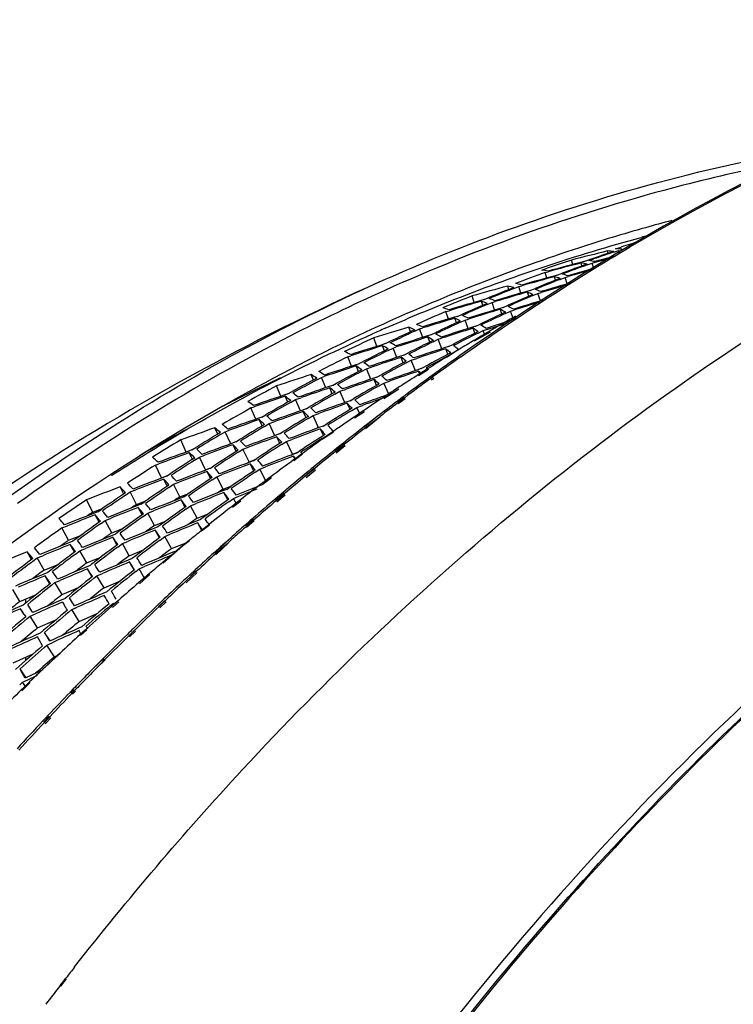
# Model space of a CAD drawing. Header units: millimetres. Extents: x 0 to 420, y -341 to 792.
# Tile 108 of 256: x 174 to 182, y 113 to 124. Entities that reach past the tile are written whole.
import ezdxf

# ---------------------------------------------------------------- set-up
doc = ezdxf.new("R2010")
doc.units = ezdxf.units.MM
doc.header["$LTSCALE"] = 23.1
doc.layers.get('0').update_dxf_attribs({"linetype": 'CONTINUOUS'})
doc.layers.add('06___PRT_ALL_SURFS', color=7, linetype='CONTINUOUS')

msp = doc.modelspace()

# ---------------------------------------------------------------- linework, layer by layer
at = {"color": 7, "linetype": 'Continuous'}
for p, q in [((181.356, 121.8026), (181.3815, 121.8094)), ((181.3562, 121.7992), (181.3818, 121.8061)), ((180.889, 121.5924), (180.8811, 121.6209)), ((180.9566, 121.607), (181.0159, 121.6266)), ((180.9754, 121.6473), (181.0416, 121.6681)), ((181.0261, 121.5905), (181.0159, 121.6266)), ((180.4657, 121.459), (180.4507, 121.5124)), ((180.6001, 121.4943), (180.6593, 121.5148)), ((180.6001, 121.4943), (180.6575, 121.5141)), ((180.6601, 121.5064), (180.7194, 121.5269)), ((180.9717, 121.5575), (180.7315, 121.4938)), ((180.7334, 121.4865), (180.9494, 121.544)), ((180.0977, 121.3931), (180.1611, 121.4151)), ((180.5767, 121.4427), (180.5662, 121.478)), ((180.6378, 121.4552), (180.6972, 121.4768)), ((180.6378, 121.4552), (180.6972, 121.4768)), ((180.6972, 121.4768), (180.7334, 121.4865)), ((180.717, 121.4111), (180.6972, 121.4768)), ((180.1391, 121.3647), (180.1746, 121.3741)), ((180.1391, 121.3647), (180.1746, 121.3741)), ((180.1589, 121.299), (180.1391, 121.3647)), ((180.2612, 121.2728), (180.2479, 121.3146)), ((180.2822, 121.3331), (180.3413, 121.3555)), ((180.3161, 121.283), (180.3754, 121.3064)), ((180.3754, 121.3064), (180.4125, 121.3168)), ((180.4006, 121.2287), (180.3754, 121.3064)), ((179.7062, 121.1615), (179.6928, 121.2036)), ((179.7651, 121.1732), (179.8239, 121.1964)), ((179.8239, 121.1964), (179.8603, 121.2066)), ((179.8239, 121.1964), (179.8603, 121.2066)), ((179.849, 121.1188), (179.8239, 121.1964)), ((179.9614, 121.1513), (180.0205, 121.1757)), ((179.293, 121.008), (179.2679, 121.0856)), ((179.4122, 121.0424), (179.4709, 121.0665)), ((179.4122, 121.0424), (179.4668, 121.0649)), ((179.9431, 121.0826), (179.9269, 121.1307)), ((179.9922, 121.0902), (180.0514, 121.1155)), ((179.9922, 121.0902), (180.0514, 121.1155)), ((180.0514, 121.1155), (180.0892, 121.1267)), ((180.0823, 121.0259), (180.0514, 121.1155)), ((178.957, 120.8992), (178.9935, 120.9099)), ((179.3947, 120.9736), (179.3784, 121.0219)), ((179.4471, 120.9825), (179.5059, 121.0077)), ((179.4471, 120.9825), (179.5059, 121.0077)), ((179.5059, 121.0077), (179.5431, 121.0187)), ((179.5368, 120.9183), (179.5059, 121.0077)), ((179.6232, 120.8722), (179.6038, 120.9262)), ((179.6385, 120.9491), (179.6975, 120.9754)), ((179.7257, 120.9041), (179.7642, 120.916)), ((179.7257, 120.9041), (179.7642, 120.916)), ((178.9878, 120.8099), (178.957, 120.8992)), ((179.0809, 120.7655), (179.0613, 120.8198)), ((179.0954, 120.8424), (179.154, 120.8685)), ((179.1271, 120.7714), (179.1857, 120.7985)), ((179.1857, 120.7985), (179.2237, 120.8102)), ((179.2228, 120.6975), (179.1857, 120.7985)), ((179.7899, 120.8264), (179.6168, 120.7297)), ((179.7222, 120.808), (179.6622, 120.7735)), ((179.6665, 120.8768), (179.7257, 120.9041)), ((179.7852, 120.8439), (179.7222, 120.808)), ((179.7603, 120.8099), (179.7257, 120.9041)), ((178.5351, 120.658), (178.5154, 120.7126)), ((178.5851, 120.6655), (178.6433, 120.6924)), ((178.6433, 120.6924), (178.6806, 120.7039)), ((178.6433, 120.6924), (178.6806, 120.7039)), ((178.6803, 120.5916), (178.6433, 120.6924)), ((179.3021, 120.6415), (179.2792, 120.7013)), ((179.314, 120.7264), (179.3652, 120.7509)), ((179.34, 120.643), (179.3989, 120.6722)), ((179.3989, 120.6722), (179.4677, 120.6943)), ((179.4194, 120.6195), (179.3989, 120.6722)), ((179.4677, 120.6943), (179.6682, 120.7584)), ((179.6622, 120.7735), (179.6126, 120.7449)), ((178.1334, 120.4847), (178.0964, 120.5855)), ((178.7653, 120.5373), (178.7424, 120.5972)), ((178.7766, 120.622), (178.835, 120.65)), ((178.8055, 120.5398), (178.864, 120.5688)), ((178.864, 120.5688), (178.9027, 120.5813)), ((178.864, 120.5688), (178.9027, 120.5813)), ((178.9078, 120.4564), (178.864, 120.5688)), ((179.324, 120.5756), (179.2904, 120.5556)), ((179.4824, 120.6546), (179.2924, 120.5485)), ((179.3751, 120.606), (179.324, 120.5756)), ((179.403, 120.6225), (179.3751, 120.606)), ((179.479, 120.6671), (179.403, 120.6225)), ((178.226, 120.4323), (178.2029, 120.4925)), ((178.2365, 120.5171), (178.2945, 120.5448)), ((178.2365, 120.5171), (178.2881, 120.5418)), ((178.2695, 120.4364), (178.3275, 120.4652)), ((178.3275, 120.4652), (178.3656, 120.4774)), ((178.3712, 120.3531), (178.3275, 120.4652)), ((178.9804, 120.3906), (178.9539, 120.4559)), ((179.1032, 120.4428), (178.9648, 120.3516)), ((178.9888, 120.4831), (179.0384, 120.5086)), ((179.1181, 120.4518), (179.0583, 120.4154)), ((179.1183, 120.4512), (179.1032, 120.4428)), ((177.7876, 120.3609), (177.825, 120.3728)), ((177.8313, 120.2488), (177.7876, 120.3609)), ((178.4486, 120.2888), (178.4221, 120.3541)), ((178.4564, 120.3811), (178.5061, 120.4066)), ((178.5414, 120.3187), (178.6095, 120.3414)), ((178.5414, 120.3187), (178.5808, 120.3319)), ((179.0252, 120.3951), (178.9632, 120.357)), ((179.013, 120.3886), (179.054, 120.4104)), ((179.0583, 120.4154), (179.0252, 120.3951)), ((177.9152, 120.1864), (177.8886, 120.252)), ((177.9223, 120.2787), (177.9722, 120.3043)), ((177.9525, 120.1868), (178.0104, 120.2175)), ((178.0104, 120.2175), (178.0783, 120.2401)), ((178.0612, 120.0943), (178.0104, 120.2175)), ((178.4831, 120.2878), (178.5414, 120.3187)), ((178.5924, 120.1951), (178.5414, 120.3187)), ((178.7479, 120.2086), (178.6313, 120.1318)), ((178.6633, 120.2194), (178.7113, 120.2457)), ((178.7443, 120.2206), (178.6898, 120.1862)), ((177.3784, 120.0831), (177.3516, 120.1492)), ((177.4194, 120.0854), (177.4769, 120.1158)), ((177.4769, 120.1158), (177.5151, 120.1285)), ((177.5276, 119.9928), (177.4769, 120.1158)), ((178.1314, 120.0201), (178.1012, 120.0905)), ((178.1356, 120.1198), (178.1836, 120.1461)), ((178.6898, 120.1862), (178.6268, 120.1462)), ((178.6485, 120.1431), (178.6285, 120.19)), ((178.7941, 120.1391), (178.7664, 120.1189)), ((178.8009, 120.121), (178.7731, 120.1012)), ((178.7772, 120.1037), (178.8049, 120.1239)), ((178.7837, 120.0862), (178.8115, 120.1061)), ((176.9898, 119.8904), (176.939, 120.0133)), ((177.6035, 119.9204), (177.5732, 119.991)), ((177.607, 120.0199), (177.6552, 120.0463)), ((177.6924, 119.9494), (177.7599, 119.9728)), ((178.1604, 120.0153), (178.2185, 120.0481)), ((178.3945, 119.9757), (178.218, 119.8594)), ((178.2185, 120.0481), (178.2862, 120.0716)), ((178.2772, 119.9135), (178.2185, 120.0481)), ((178.389, 119.993), (178.331, 119.9552)), ((177.0731, 119.82), (177.0426, 119.891)), ((177.0758, 119.9196), (177.1242, 119.9462)), ((177.1076, 119.8181), (177.1648, 119.8504)), ((177.1648, 119.8504), (177.2322, 119.8737)), ((177.2232, 119.7167), (177.1648, 119.8504)), ((177.6348, 119.9168), (177.6924, 119.9494)), ((177.7509, 119.8153), (177.6924, 119.9494)), ((177.8146, 119.838), (177.861, 119.8651)), ((178.2703, 119.9153), (178.2122, 119.8769)), ((178.3057, 119.9386), (178.2703, 119.9153)), ((178.331, 119.9552), (178.3057, 119.9386)), ((178.435, 119.8738), (178.3756, 119.8291)), ((178.4596, 119.8776), (178.3791, 119.8201)), ((178.3867, 119.8133), (178.446, 119.858)), ((178.3898, 119.8051), (178.4703, 119.8626)), ((178.4552, 119.8889), (178.435, 119.8738)), ((178.446, 119.858), (178.4662, 119.8732)), ((176.6339, 119.7508), (176.6721, 119.764)), ((176.6921, 119.6172), (176.6339, 119.7508)), ((177.2911, 119.7408), (177.3375, 119.7679)), ((177.8144, 119.7314), (177.7803, 119.8066)), ((177.8382, 119.7224), (177.896, 119.7571)), ((177.896, 119.7571), (177.9633, 119.7814)), ((177.9349, 119.6728), (177.896, 119.7571)), ((176.7658, 119.6433), (176.8125, 119.6705)), ((177.2914, 119.6344), (177.2572, 119.7097)), ((177.317, 119.6265), (177.3744, 119.661)), ((177.3744, 119.661), (177.4414, 119.6851)), ((177.3744, 119.661), (177.4414, 119.6851)), ((177.4411, 119.5163), (177.3744, 119.661)), ((177.898, 119.6658), (177.8621, 119.6412)), ((177.9854, 119.7061), (177.8666, 119.6279)), ((177.9363, 119.6918), (177.898, 119.6658)), ((177.9802, 119.7216), (177.9363, 119.6918)), ((178.1372, 119.6476), (177.9874, 119.5237)), ((178.0007, 119.5077), (178.1734, 119.6506)), ((178.1372, 119.6475), (178.0956, 119.6155)), ((178.1085, 119.6005), (178.1734, 119.6506)), ((176.239, 119.4384), (176.2045, 119.5146)), ((176.7669, 119.5368), (176.7326, 119.6125)), ((176.7952, 119.5305), (176.8522, 119.5647)), ((176.8522, 119.5647), (176.919, 119.5888)), ((176.9186, 119.4205), (176.8522, 119.5647)), ((177.4982, 119.4225), (177.46, 119.5024)), ((177.4943, 119.5359), (177.539, 119.5637)), ((178.0264, 119.5619), (177.985, 119.5297)), ((177.9979, 119.5145), (178.0392, 119.5467)), ((178.0612, 119.5889), (178.0264, 119.5619)), ((178.0392, 119.5467), (178.0711, 119.5715)), ((178.0956, 119.6155), (178.0612, 119.5889)), ((178.0711, 119.5715), (178.1085, 119.6005)), ((176.271, 119.4341), (176.3275, 119.468)), ((176.3275, 119.468), (176.3666, 119.482)), ((176.3938, 119.324), (176.3275, 119.468)), ((176.9796, 119.3283), (176.9415, 119.4081)), ((176.9753, 119.4414), (177.02, 119.4691)), ((177.5347, 119.4138), (177.5055, 119.3932)), ((177.6191, 119.4647), (177.5064, 119.3905)), ((177.5171, 119.4091), (177.5746, 119.4458)), ((177.5631, 119.4338), (177.5347, 119.4138)), ((177.6167, 119.4714), (177.5631, 119.4338)), ((175.8649, 119.2266), (175.7986, 119.3705)), ((175.933, 119.2515), (175.9782, 119.2795)), ((176.4604, 119.2337), (176.4222, 119.3137)), ((176.4554, 119.3467), (176.5003, 119.3745)), ((176.5396, 119.2588), (176.6059, 119.2835)), ((176.9999, 119.3159), (177.0569, 119.3522)), ((177.0569, 119.3522), (177.1235, 119.3771)), ((177.13, 119.2018), (177.0569, 119.3522)), ((177.659, 119.2722), (177.6316, 119.2502)), ((177.7417, 119.3204), (177.6382, 119.2348)), ((177.6515, 119.2186), (177.755, 119.3043)), ((177.708, 119.3113), (177.659, 119.2722)), ((177.6722, 119.2566), (177.7211, 119.2957)), ((177.7361, 119.3337), (177.708, 119.3113)), ((177.7211, 119.2957), (177.7492, 119.3182)), ((175.9389, 119.1383), (175.9004, 119.2188)), ((175.9645, 119.1292), (176.0207, 119.165)), ((176.0207, 119.165), (176.087, 119.1896)), ((176.0937, 119.0145), (176.0207, 119.165)), ((176.4829, 119.2227), (176.5396, 119.2588)), ((176.6126, 119.1083), (176.5396, 119.2588)), ((176.6602, 119.1217), (176.7033, 119.1499)), ((177.1627, 119.1347), (177.141, 119.1778)), ((177.1678, 119.1508), (177.1414, 119.1315)), ((177.2501, 119.2015), (177.1452, 119.1213)), ((177.2204, 119.189), (177.1678, 119.1508)), ((177.1751, 119.2135), (177.2183, 119.2419)), ((177.2474, 119.2086), (177.2204, 119.189)), ((177.2489, 119.2006), (177.2304, 119.2234)), ((177.2489, 119.2006), (177.2304, 119.2234)), ((177.6448, 119.2345), (177.6722, 119.2566)), ((175.4985, 119.0707), (175.5376, 119.0851)), ((175.4985, 119.0707), (175.5376, 119.0851)), ((175.5715, 118.9202), (175.4985, 119.0707)), ((176.1453, 119.0299), (176.1884, 119.0581)), ((176.6688, 119.0022), (176.6265, 119.0862)), ((176.7407, 119.0233), (176.8068, 119.0489)), ((177.3815, 119.0475), (177.3534, 119.0244)), ((177.3668, 119.0084), (177.3949, 119.0314)), ((175.6287, 118.9377), (175.672, 118.9661)), ((176.1544, 118.9106), (176.1121, 118.9947)), ((176.1714, 118.8947), (176.2277, 118.9326)), ((176.2277, 118.9326), (176.2935, 118.9581)), ((176.3036, 118.784), (176.2277, 118.9326)), ((176.6839, 118.985), (176.7407, 119.0233)), ((176.8166, 118.8747), (176.7407, 119.0233)), ((176.8808, 118.919), (176.7816, 118.8431)), ((176.848, 118.9143), (176.8127, 118.8878)), ((176.8749, 118.9344), (176.848, 118.9143)), ((177.3152, 118.993), (177.2722, 118.9575)), ((177.3895, 119.0291), (177.2804, 118.9388)), ((177.2856, 118.9412), (177.3287, 118.9769)), ((177.2938, 118.9226), (177.4029, 119.0129)), ((177.3534, 119.0244), (177.3152, 118.993)), ((177.3287, 118.9769), (177.3668, 119.0084)), ((175.1196, 118.7253), (175.0767, 118.8105)), ((175.6386, 118.8184), (175.5961, 118.9029)), ((175.6582, 118.8042), (175.7141, 118.8418)), ((175.7141, 118.8418), (175.7797, 118.8671)), ((175.7141, 118.8418), (175.7546, 118.8574)), ((175.79, 118.6933), (175.7141, 118.8418)), ((176.3464, 118.7818), (176.3879, 118.8105)), ((176.8127, 118.8878), (176.7752, 118.8595)), ((175.1426, 118.7133), (175.1981, 118.7506)), ((175.1981, 118.7506), (175.2638, 118.7759)), ((175.1981, 118.7506), (175.2638, 118.7759)), ((175.274, 118.6021), (175.1981, 118.7506)), ((175.836, 118.6929), (175.8774, 118.7216)), ((176.3596, 118.6561), (176.3129, 118.7442)), ((176.4262, 118.6741), (176.4919, 118.7005)), ((176.4919, 118.7005), (176.7081, 118.7869)), ((176.9702, 118.7047), (176.9243, 118.6657)), ((177.0291, 118.7309), (176.9315, 118.6501)), ((176.9367, 118.6479), (176.9839, 118.6881)), ((176.9436, 118.6327), (177.0426, 118.7147)), ((177.0214, 118.748), (176.9702, 118.7047)), ((176.9839, 118.6881), (177.035, 118.7314)), ((174.7538, 118.5101), (174.6779, 118.6587)), ((175.3389, 118.4787), (175.2922, 118.5669)), ((175.3247, 118.6038), (175.3663, 118.6326)), ((175.8495, 118.5676), (175.8029, 118.6556)), ((175.8612, 118.5465), (175.9171, 118.5863)), ((175.9171, 118.5863), (175.9824, 118.6125)), ((175.9171, 118.5863), (175.9588, 118.603)), ((175.9959, 118.4397), (175.9171, 118.5863)), ((176.3698, 118.634), (176.4262, 118.6741)), ((176.4629, 118.6205), (176.41, 118.5793)), ((176.5156, 118.6396), (176.4164, 118.5637)), ((176.4654, 118.6012), (176.4262, 118.6741)), ((176.5089, 118.6561), (176.4629, 118.6205)), ((174.826, 118.389), (174.7791, 118.4777)), ((174.8109, 118.5143), (174.8528, 118.5433)), ((175.3527, 118.4591), (175.4082, 118.4986)), ((175.4082, 118.4986), (175.4734, 118.5246)), ((175.4082, 118.4986), (175.4734, 118.5246)), ((175.487, 118.352), (175.4082, 118.4986)), ((174.3843, 118.322), (174.4495, 118.3478)), ((174.3843, 118.322), (174.4495, 118.3478)), ((174.8428, 118.3714), (174.8979, 118.4106)), ((174.8979, 118.4106), (174.963, 118.4365)), ((174.8979, 118.4106), (174.9385, 118.4267)), ((174.9767, 118.264), (174.8979, 118.4106)), ((176.052, 118.2913), (176.0014, 118.3821)), ((176.1414, 118.3533), (176.0479, 118.2818)), ((176.137, 118.3638), (176.0788, 118.3172)), ((176.6272, 118.4098), (176.5653, 118.3557)), ((176.6605, 118.426), (176.5682, 118.3496)), ((176.5793, 118.3384), (176.6283, 118.3815)), ((176.5817, 118.3332), (176.674, 118.4096)), ((176.6562, 118.4351), (176.6272, 118.4098)), ((176.6283, 118.3815), (176.6701, 118.418)), ((174.4631, 118.1754), (174.3843, 118.322)), ((175.0397, 118.1206), (174.9894, 118.2108)), ((175.5457, 118.2061), (175.4953, 118.2965)), ((175.553, 118.1784), (175.6085, 118.22)), ((175.6085, 118.22), (175.6734, 118.2469)), ((175.6085, 118.22), (175.6508, 118.2375)), ((175.6901, 118.0755), (175.6085, 118.22)), ((176.0788, 118.3172), (176.0446, 118.2897)), ((176.4104, 118.2191), (176.2034, 118.0224)), ((176.4104, 118.2191), (176.3464, 118.1621)), ((174.5332, 118.0329), (174.4819, 118.125)), ((175.0488, 118.094), (175.1039, 118.1353)), ((175.1039, 118.1353), (175.1685, 118.162)), ((175.1855, 117.9908), (175.1039, 118.1353)), ((175.8241, 118.1105), (175.5891, 117.9041)), ((175.841, 118.1244), (175.7684, 118.0647)), ((175.9025, 118.1705), (175.8241, 118.1105)), ((175.9012, 118.1735), (175.841, 118.1244)), ((176.2721, 118.0956), (176.1995, 118.0303)), ((176.2196, 118.0054), (176.3638, 118.1425)), ((176.3003, 118.121), (176.2721, 118.0956)), ((176.2878, 118.0794), (176.3161, 118.1048)), ((176.3464, 118.1621), (176.3003, 118.121)), ((176.3161, 118.1048), (176.3621, 118.146)), ((174.0227, 117.9458), (173.9711, 118.0385)), ((174.0913, 117.9654), (174.1558, 117.9918)), ((174.0913, 117.9654), (174.1318, 117.982)), ((174.5441, 118.0096), (174.5988, 118.0505)), ((174.5988, 118.0505), (174.6632, 118.0771)), ((174.6804, 117.906), (174.5988, 118.0505)), ((175.6795, 117.9911), (175.6456, 117.9629)), ((175.7295, 118.0325), (175.6795, 117.9911)), ((175.7684, 118.0647), (175.7295, 118.0325)), ((176.2153, 118.014), (176.2878, 118.0794)), ((174.037, 117.9247), (174.0913, 117.9654)), ((174.1729, 117.8209), (174.0913, 117.9654)), ((174.3742, 117.913), (174.3808, 117.9181)), ((175.2452, 117.8229), (175.19, 117.9174)), ((175.3024, 117.8337), (175.3669, 117.8613)), ((175.6456, 117.9629), (175.5854, 117.9125)), ((174.2411, 117.6582), (174.186, 117.7524)), ((174.7434, 117.7407), (174.6884, 117.8349)), ((174.7644, 117.7228), (174.8017, 117.7522)), ((174.8017, 117.7522), (174.8658, 117.7796)), ((174.8861, 117.6098), (174.8017, 117.7522)), ((175.2651, 117.8043), (175.3024, 117.8337)), ((175.3732, 117.7144), (175.3024, 117.8337)), ((175.4318, 117.7659), (175.307, 117.6563)), ((175.4262, 117.7783), (175.3633, 117.7247)), ((175.8562, 117.6841), (175.9225, 117.7458)), ((175.8645, 117.6678), (175.9957, 117.7925)), ((175.9724, 117.8234), (175.9064, 117.7625)), ((175.9794, 117.8096), (175.9141, 117.7475)), ((175.9225, 117.7458), (175.9885, 117.8068)), ((174.2639, 117.6412), (174.3012, 117.6707)), ((174.3012, 117.6707), (174.3651, 117.6979)), ((174.3012, 117.6707), (174.3431, 117.6885)), ((174.3856, 117.5283), (174.3012, 117.6707)), ((175.3633, 117.7247), (175.3004, 117.6708)), ((173.8837, 117.4466), (173.7993, 117.589)), ((175.0319, 117.4721), (175.0122, 117.5054)), ((173.95, 117.4746), (173.95, 117.4245)), ((174.3896, 117.4392), (174.4093, 117.4069)), ((174.4874, 117.4706), (174.4749, 117.4911)), ((174.9639, 117.398), (174.9996, 117.4276)), ((175.0438, 117.448), (174.9773, 117.3894)), ((175.0638, 117.4427), (174.9849, 117.3734)), ((175.0562, 117.4588), (175.0438, 117.448)), ((175.5818, 117.4582), (175.5263, 117.4055)), ((175.6089, 117.4575), (175.5357, 117.3879)), ((175.5427, 117.3882), (175.5981, 117.4411)), ((175.552, 117.3707), (175.6253, 117.4404)), ((175.5996, 117.4752), (175.5818, 117.4582)), ((175.5981, 117.4411), (175.616, 117.4581)), ((173.934, 117.2916), (173.892, 117.36)), ((173.9347, 117.292), (173.9527, 117.2627)), ((173.9703, 117.2416), (174.0059, 117.2711)), ((174.0059, 117.2711), (174.0692, 117.2989)), ((174.0931, 117.131), (174.0059, 117.2711)), ((174.0374, 117.3149), (174.0273, 117.3313)), ((174.4666, 117.3197), (174.5022, 117.3493)), ((174.5022, 117.3493), (174.5658, 117.3773)), ((174.5022, 117.3493), (174.5452, 117.3682)), ((174.5894, 117.2091), (174.5022, 117.3493)), ((174.2431, 116.9764), (174.1784, 117.0774)), ((174.6601, 117.1055), (174.6009, 117.0516)), ((174.6815, 117.1069), (174.6063, 117.0407)), ((174.6754, 117.1193), (174.6601, 117.1055)), ((175.1806, 117.0368), (175.2517, 117.1066)), ((175.1875, 117.0241), (175.2594, 117.0925)), ((173.95, 117.0117), (173.95, 116.9904)), ((174.1721, 116.8971), (174.2061, 116.9267)), ((174.2061, 116.9267), (174.2692, 116.9554)), ((174.296, 116.7889), (174.2061, 116.9267)), ((174.3643, 116.8282), (174.267, 116.7427)), ((174.3624, 116.8319), (174.3055, 116.7788)), ((173.95, 116.7803), (173.95, 116.7405)), ((174.2828, 116.7575), (174.2119, 116.6909)), ((174.267, 116.7427), (174.213, 116.6887)), ((174.3055, 116.7788), (174.2828, 116.7575)), ((174.8825, 116.7672), (174.7538, 116.6449)), ((174.8154, 116.7073), (174.7912, 116.6828)), ((174.7927, 116.6488), (174.8991, 116.7499)), ((174.7928, 116.6488), (174.8325, 116.6891)), ((174.8553, 116.7475), (174.8154, 116.7073)), ((174.8325, 116.6891), (174.8723, 116.7293)), ((174.8798, 116.7722), (174.8553, 116.7475)), ((174.8723, 116.7293), (174.8967, 116.754)), ((173.9566, 116.5383), (173.8855, 116.6442)), ((174.1551, 116.6307), (173.9451, 116.5329)), ((173.9767, 116.5139), (174.0925, 116.568)), ((174.7912, 116.6828), (174.7538, 116.6449)), ((173.8815, 116.455), (173.914, 116.4846)), ((174.0047, 116.4802), (173.9061, 116.3814)), ((173.914, 116.4846), (173.9767, 116.5139)), ((173.9527, 116.4281), (173.914, 116.4846)), ((173.9744, 116.4647), (173.9345, 116.4262)), ((173.9999, 116.4892), (173.9744, 116.4647)), ((173.9345, 116.4262), (173.9, 116.3928)), ((174.5201, 116.4052), (174.4844, 116.3681)), ((174.5251, 116.3967), (174.49, 116.3587)), ((174.5032, 116.351), (174.5389, 116.3881)), ((174.5091, 116.341), (174.5442, 116.3791)), ((174.1927, 116.0615), (174.1563, 116.0228)), ((174.2326, 116.0795), (174.1659, 116.0071)), ((174.1755, 116.0053), (174.2118, 116.0441)), ((174.1851, 115.9894), (174.2519, 116.0618)), ((174.2236, 116.0944), (174.1927, 116.0615)), ((174.2118, 116.0441), (174.2427, 116.0769)), ((174.3723, 112.8626), (174.4394, 112.9508)), ((174.3986, 112.9175), (174.4319, 112.9605)), ((174.3642, 112.8729), (174.3986, 112.9175))]:
    msp.add_line(p, q, dxfattribs=at)
for centre, radius, start, end in [((186.9865, 101.8775), 20.8037, 104.87409, 105.77133), ((187.332, 101.4818), 21.1437, 106.66584, 107.30788), ((186.6754, 101.9114), 20.5902, 104.97183, 105.18171), ((212.7811, -5.8301), 131.3825, 104.05197, 104.245549), ((187.6869, 101.1126), 21.5786, 108.17631, 109.00632), ((180.7189, 119.3323), 2.2943, 84.07829, 85.94546), ((180.8306, 119.3409), 2.3109, 84.55653, 86.408), ((187.1349, 101.1539), 21.4277, 108.17629, 108.99315), ((214.137, -6.4601), 132.2764, 104.686862, 104.878364), ((180.3357, 119.4573), 2.0746, 79.00187, 81.00219), ((187.7591, 101.0892), 21.6161, 108.34249, 109.00609), ((179.8, 119.2275), 2.186, 80.18408, 82.17251), ((214.2686, -6.4144), 132.2585, 104.763029, 104.938543), ((188.1302, 100.7037), 22.0717, 109.84442, 110.66412), ((188.2105, 100.6595), 22.1316, 110.00878, 110.82744), ((215.2777, -3.3655), 129.4745, 105.470552, 105.622698), ((215.3889, -3.2666), 129.4001, 105.543578, 105.681927), ((180.2262, 119.4407), 2.0654, 78.51212, 80.52516), ((187.5875, 100.7264), 21.9412, 109.84471, 110.82772), ((215.5976, -6.8951), 133.0024, 105.39816, 105.587841), ((215.7189, -6.813), 132.9468, 105.474284, 105.647684), ((188.6739, 100.2314), 22.65, 111.65392, 112.4621), ((188.5918, 100.2775), 22.5877, 111.49166, 112.30088), ((179.7348, 119.4195), 1.9633, 72.76426, 74.84865), ((179.8435, 119.4426), 1.9664, 73.2544, 75.32988), ((191.1035, 92.4577), 31.5673, 114.19259, 123.42051), ((216.3465, -11.5381), 137.7093, 105.436314, 105.61978), ((187.9768, 100.3278), 22.4154, 111.49166, 112.30088), ((188.0592, 100.282), 22.4775, 111.65392, 112.4621), ((216.9802, -7.0316), 133.4213, 106.10853, 106.29692), ((179.2141, 119.2513), 2.0102, 74.10569, 76.22293), ((179.3218, 119.2744), 2.0137, 74.56222, 76.66959), ((179.3318, 119.315), 1.972, 67.50733, 69.57306), ((216.5299, -3.2262), 129.593, 106.162641, 106.332829), ((216.6333, -3.1083), 129.4983, 106.238155, 106.391385), ((187.4314, 100.3528), 22.2821, 111.49195, 112.46238), ((217.6872, -11.8364), 138.2814, 106.068738, 106.250678), ((178.8338, 119.2031), 1.9577, 68.85043, 70.99686), ((217.0892, -6.9124), 133.3269, 106.184481, 106.356273), ((189.1569, 99.7873), 23.1906, 113.27786, 114.07544), ((189.0728, 99.8351), 23.1259, 113.11771, 113.91634), ((217.7261, -2.944), 129.5592, 106.879335, 107.039802), ((179.2226, 119.2865), 1.974, 67.02833, 69.09897), ((178.3213, 119.0342), 2.0011, 70.4662, 72.65357), ((217.8026, -11.7144), 138.1859, 106.14455, 106.310776), ((188.5425, 99.8409), 23.0151, 113.27786, 114.07544), ((188.4582, 99.8884), 22.9507, 113.11771, 113.91634), ((218.2675, -6.8613), 133.5204, 106.816767, 107.004398), ((218.3627, -6.7052), 133.3868, 106.892417, 107.063104), ((178.7261, 119.1744), 1.9593, 68.40256, 70.555), ((178.6672, 119.0501), 2.097, 61.49596, 63.47105), ((178.778, 119.0832), 2.09, 61.95385, 63.92747), ((217.8213, -2.8095), 129.4463, 106.957696, 107.097531), ((187.9152, 99.9154), 22.816, 113.118, 114.07572), ((219.101, -11.86), 138.6015, 106.77641, 106.957146), ((219.2019, -11.6967), 138.4626, 106.85208, 107.016775), ((178.2068, 118.9943), 2.0156, 62.81062, 64.91395), ((178.3154, 119.0278), 2.0093, 63.24, 65.3409), ((189.5752, 99.3749), 23.6892, 114.7224, 115.53105), ((189.66, 99.3284), 23.753, 114.88039, 115.6673), ((218.8362, -2.4504), 129.2984, 107.605904, 107.742449), ((187.4121, 99.862), 22.7702, 113.76854, 114.18666), ((220.3777, -17.9397), 144.8341, 106.800293, 106.973481), ((188.3413, 99.4909), 23.3283, 114.72236, 115.51034), ((177.7247, 118.8804), 1.9956, 64.46486, 66.65971), ((177.8318, 118.914), 1.99, 64.86534, 67.05677), ((189.0454, 99.3851), 23.5743, 114.88039, 115.6673), ((188.9591, 99.4342), 23.5076, 114.72236, 115.51034), ((219.4439, -6.3815), 133.2922, 107.52167, 107.709074), ((219.5237, -6.1893), 133.1196, 107.596889, 107.766971), ((178.0419, 118.7104), 2.3441, 56.32667, 58.14004), ((178.1555, 118.7476), 2.3321, 56.75637, 58.57067), ((192.9153, 97.7418), 26.5726, 120.04075, 120.37424), ((187.7953, 99.5206), 23.1904, 114.72266, 115.66758), ((188.4278, 99.4421), 23.3947, 114.88039, 115.6673), ((220.4048, -11.5485), 138.571, 107.482241, 107.662308), ((220.4893, -11.3444), 138.3885, 107.557641, 107.721309), ((189.4819, 98.9633), 24.089, 116.30554, 117.10576), ((177.6342, 118.7173), 2.1822, 57.50254, 59.48178), ((177.7448, 118.7549), 2.1714, 57.90598, 59.88552), ((190.0976, 98.9034), 24.2711, 116.30555, 117.10693), ((190.1842, 98.8561), 24.3365, 116.46139, 117.23761), ((193.0791, 97.4652), 26.8941, 120.84403, 121.27242), ((221.6718, -17.8317), 145.0069, 107.429959, 107.602176), ((221.7625, -17.6156), 144.8147, 107.50538, 107.66222), ((188.8641, 99.0234), 23.9063, 116.30554, 117.1041), ((177.1945, 118.6592), 2.0924, 59.07134, 61.18673), ((177.3028, 118.697), 2.0826, 59.4487, 61.56364), ((189.5685, 98.9161), 24.1543, 116.46139, 117.23761), ((220.4948, -5.5948), 132.7343, 108.222036, 108.409745), ((220.5281, -5.2776), 132.4285, 108.296657, 108.453685), ((177.3127, 118.259), 2.7422, 51.62936, 53.23717), ((177.4302, 118.2998), 2.7249, 52.02714, 53.63712), ((188.3186, 99.0584), 23.7634, 116.3058, 117.23789), ((176.8343, 118.5816), 2.0564, 61.33126, 63.54542), ((188.951, 98.9762), 23.9715, 116.46139, 117.23761), ((221.5816, -10.9005), 138.1833, 108.185032, 108.364962), ((221.6104, -10.5418), 137.8367, 108.259986, 108.410526), ((176.9822, 118.3423), 2.474, 52.60936, 54.40852), ((177.0957, 118.3834), 2.4586, 52.98248, 54.78357), ((190.6414, 98.4198), 24.8737, 117.86714, 118.66108), ((190.7299, 98.3717), 24.9405, 118.02083, 118.78637), ((193.252, 97.1829), 27.2251, 121.65733, 122.20023), ((196.5485, 95.7375), 30.177, 125.26971, 126.03929), ((196.5955, 95.7389), 30.185, 125.34397, 126.11354), ((222.9989, -17.3591), 144.8311, 108.133683, 108.305321), ((223.0702, -17.0971), 144.5896, 108.208864, 108.364762), ((189.406, 98.5463), 24.5017, 117.86713, 118.65883), ((176.6027, 118.3463), 2.2989, 54.01841, 55.98801), ((176.7131, 118.3878), 2.2851, 54.36767, 56.33881), ((190.0242, 98.483), 24.6878, 117.86713, 118.66018), ((190.1125, 98.4351), 24.7545, 118.02083, 118.78637), ((221.4079, -4.509), 131.8495, 108.916663, 109.105212), ((176.6191, 117.7948), 3.2162, 48.6015, 49.21791), ((186.78, 99.3876), 22.9187, 115.29083, 116.39442), ((224.973, -25.1779), 152.9305, 108.143154, 108.305893), ((188.7846, 98.6101), 24.3145, 117.86713, 118.657), ((188.8735, 98.5623), 24.3811, 118.02083, 118.78637), ((176.1841, 118.2861), 2.1987, 55.81528, 57.927), ((176.2923, 118.3278), 2.186, 56.14147, 58.25419), ((189.4945, 98.4985), 24.5683, 118.02083, 118.78637), ((222.6168, -9.921), 137.4379, 108.883581, 109.063908), ((222.6268, -9.5297), 137.0545, 108.958009, 109.108933), ((176.2163, 117.8605), 2.9199, 48.21043, 49.79596), ((176.3337, 117.9047), 2.8996, 48.55183, 50.13988), ((221.4239, -4.1632), 131.5111, 108.990598, 109.148368), ((193.4455, 96.8781), 27.5862, 122.66843, 123.07932), ((196.7663, 95.4384), 30.5471, 126.10385, 126.8297), ((196.815, 95.4384), 30.5571, 126.17815, 126.90387), ((193.3846, 96.9729), 27.4735, 122.49085, 122.66827), ((176.473, 117.7236), 3.2755, 47.9397, 48.84751), ((188.2356, 98.6484), 24.1676, 117.86738, 118.78666), ((224.1797, -16.5157), 144.2602, 108.834663, 109.006258), ((224.1821, -16.0694), 143.8222, 108.909425, 109.053053), ((175.9233, 117.94), 2.6322, 49.40928, 51.18714), ((176.0367, 117.9846), 2.6141, 49.72828, 51.50864), ((190.5878, 97.992), 25.3062, 119.40721, 120.19294), ((190.6779, 97.9435), 25.3742, 119.55877, 120.31368), ((186.9112, 99.1227), 23.2144, 116.39376, 117.18427), ((226.1783, -24.5677), 152.6029, 108.769788, 108.932119), ((226.2327, -24.2345), 152.2886, 108.844784, 108.992145), ((175.5723, 117.9413), 2.442, 51.02697, 52.97776), ((175.6826, 117.9862), 2.4255, 51.32486, 53.27798), ((189.9685, 98.0587), 25.1163, 119.4072, 120.19186), ((190.0585, 98.0104), 25.1842, 119.55877, 120.31368), ((222.1852, -3.1713), 130.682, 109.609645, 109.794252), ((222.2145, -2.8864), 130.4053, 109.696421, 109.836376), ((193.6411, 96.5807), 27.9422, 123.51605, 124.08878), ((188.7993, 98.1672), 24.7761, 119.40744, 120.31396), ((175.2834, 117.9241), 2.3146, 53.30091, 55.39994), ((189.347, 98.1257), 24.9258, 119.4072, 120.19033), ((189.4374, 98.0774), 24.9936, 119.55877, 120.31368), ((225.199, -15.3094), 143.2959, 109.531699, 109.703786), ((175.2393, 117.4788), 3.0996, 45.58742, 47.15143), ((223.4978, -8.6207), 136.34, 109.576687, 109.757947), ((223.4884, -8.1998), 135.9223, 109.650461, 109.802206), ((191.1731, 97.4919), 25.9432, 120.92587, 121.70418), ((175.2881, 117.2532), 3.5681, 44.33673, 45.6955), ((175.4103, 117.2998), 3.5425, 44.6473, 46.00839), ((196.9923, 95.1374), 30.9235, 127.01497, 127.57017), ((197.0344, 95.1468), 30.922, 127.08905, 127.5861), ((227.3661, -23.4915), 151.8155, 109.469265, 109.631648), ((174.9794, 117.5548), 2.7932, 46.9626, 48.71827), ((225.18, -14.8286), 142.8186, 109.605967, 109.750062), ((190.5519, 97.562), 25.7494, 120.92587, 121.70335), ((190.6436, 97.5133), 25.8184, 121.07531, 121.81967), ((175.1223, 117.4314), 3.1223, 45.29844, 46.85984), ((191.2649, 97.443), 26.0124, 121.07531, 121.81967), ((193.8313, 96.3013), 28.2801, 124.37995, 124.98441), ((187.1815, 98.4864), 23.8604, 118.18296, 119.8553), ((230.2621, -33.4434), 162.2294, 109.464167, 109.616281), ((174.5436, 117.5056), 2.6067, 48.49377, 50.42037), ((174.6537, 117.5536), 2.5881, 48.74453, 50.67388), ((227.396, -23.1088), 151.4469, 109.543925, 109.690934), ((189.9297, 97.6323), 25.5552, 120.92586, 121.7021), ((190.0215, 97.5837), 25.6242, 121.07531, 121.81967), ((174.8663, 117.507), 2.8135, 46.6935, 48.44642), ((224.2148, -7.016), 134.9007, 110.263147, 110.445877), ((224.1857, -6.569), 134.4518, 110.336137, 110.489151), ((174.1242, 116.4865), 4.497, 40.98212, 42.11641), ((174.2521, 116.5347), 4.4659, 41.26422, 42.40015), ((197.249, 94.8058), 31.3429, 127.92455, 128.50357), ((197.2998, 94.8047), 31.355, 127.99498, 128.5739), ((189.3043, 97.703), 25.36, 120.92586, 121.70041), ((189.3965, 97.6544), 25.429, 121.07531, 121.81967), ((226.0441, -13.7546), 141.9469, 110.223592, 110.396708), ((226.0034, -13.2432), 141.4335, 110.297237, 110.442243), ((174.1515, 116.803), 3.8171, 41.69876, 43.03687), ((174.2728, 116.8525), 3.7897, 41.95966, 43.29989), ((191.7802, 96.984), 26.5981, 122.42329, 123.19412), ((191.8738, 96.9349), 26.6684, 122.57063, 123.30456), ((193.9764, 96.0943), 28.533, 125.25804, 125.42227), ((188.7527, 97.7481), 25.2059, 120.9261, 121.81995), ((228.3674, -22.0116), 150.5889, 110.165099, 110.328071), ((228.3116, -21.42), 149.9949, 110.23924, 110.375773), ((174.0325, 116.9746), 3.3439, 42.84997, 44.38739), ((174.149, 117.0248), 3.3194, 43.0916, 44.63154), ((191.1565, 97.0577), 26.4001, 122.42329, 123.19352), ((191.2498, 97.0088), 26.4701, 122.57063, 123.30456), ((194.0565, 95.9818), 28.6711, 125.42253, 125.89304), ((173.6276, 117.0924), 2.7689, 46.58418, 48.48697), ((231.3209, -32.2054), 161.2669, 110.087514, 110.239787), ((231.3234, -31.725), 160.7972, 110.162055, 110.299842), ((189.9071, 97.2054), 26.0032, 122.42329, 123.19112), ((173.8126, 117.0459), 3.0134, 44.41783, 46.14463), ((173.9253, 117.0966), 2.9912, 44.64204, 46.37164), ((190.5328, 97.1314), 26.202, 122.42329, 123.19252), ((190.6261, 97.0826), 26.2719, 122.57063, 123.30456), ((224.7605, -5.1282), 133.1362, 110.941753, 111.126492), ((224.7118, -4.659), 132.6595, 111.013828, 111.168563), ((172.7667, 115.6296), 5.6325, 38.56429, 39.04679), ((197.4822, 94.5139), 31.7164, 128.74665, 129.32831), ((197.5343, 94.5119), 31.7302, 128.81697, 129.39838), ((189.3564, 97.2539), 25.846, 122.42352, 123.30484), ((190.0007, 97.1566), 26.0731, 122.57063, 123.30456), ((229.1698, -20.1477), 148.9362, 110.856091, 111.020191), ((173.1443, 116.3797), 4.0516, 39.71326, 41.03482), ((226.7058, -11.8721), 140.2281, 110.909139, 111.083822), ((226.6434, -11.3344), 139.6826, 110.982033, 111.12839), ((172.9395, 116.0237), 4.793, 38.59338, 39.71413), ((173.0657, 116.0744), 4.7609, 38.82902, 39.95108), ((194.2761, 95.6802), 29.0441, 126.15374, 126.80764), ((232.2995, -30.3869), 159.7167, 110.782462, 110.935425), ((173.0649, 116.5448), 3.5544, 41.01552, 42.5327), ((229.0895, -19.5244), 148.3042, 110.929642, 111.067171), ((191.1564, 96.6245), 26.8651, 123.89972, 124.66187), ((173.024, 116.3276), 4.0804, 39.49663, 40.81634), ((191.7822, 96.5473), 27.0673, 123.89972, 124.66263), ((191.8772, 96.4983), 27.1383, 124.04499, 124.76862), ((197.7223, 94.2222), 32.0942, 129.58262, 130.16599), ((197.7758, 94.2192), 32.1096, 129.65281, 130.23593), ((236.4205, -42.9961), 173.0445, 110.76262, 110.903922), ((172.7639, 116.5585), 3.2281, 42.53442, 44.23555), ((172.8759, 116.612), 3.2045, 42.71889, 44.42272), ((232.1953, -29.6539), 158.9736, 110.856511, 110.984735), ((190.5297, 96.7018), 26.6625, 123.89972, 124.66072), ((190.6246, 96.6531), 26.7332, 124.04499, 124.76862), ((172.9493, 116.4918), 3.5804, 40.81591, 42.33075), ((191.2513, 96.5756), 26.9359, 124.04499, 124.76862), ((225.2513, -3.2845), 131.3921, 111.650448, 111.798444), ((194.5211, 95.3544), 29.4518, 127.05195, 127.70387), ((189.8997, 96.7796), 26.4588, 123.89971, 124.65917), ((189.995, 96.7309), 26.5296, 124.04499, 124.76862), ((229.7648, -17.9262), 146.8778, 111.541041, 111.706807), ((171.8962, 115.591), 5.0633, 36.80477, 37.91603), ((227.1779, -9.688), 138.1605, 111.587135, 111.763925), ((227.0942, -9.1289), 137.5873, 111.659148, 111.807306), ((171.3736, 115.0405), 6.1737, 35.94738, 36.86451), ((171.5043, 115.0908), 6.1378, 36.16096, 37.07846), ((189.3448, 96.832), 26.2968, 123.89993, 124.7689), ((233.0475, -28.1377), 157.6864, 111.472873, 111.627065), ((232.9155, -27.372), 156.9032, 111.546364, 111.67567), ((171.9082, 115.8281), 4.3534, 37.67994, 38.98383), ((172.0271, 115.8828), 4.3238, 37.85763, 39.16309), ((229.6605, -17.2768), 146.2131, 111.613873, 111.752846), ((191.8126, 96.0963), 27.5641, 125.35564, 126.21243), ((171.772, 115.5379), 5.096, 36.61017, 37.72045), ((192.4411, 96.0155), 27.7708, 125.35564, 126.21243), ((192.5256, 95.9833), 27.822, 125.49866, 126.21216), ((194.7725, 95.0306), 29.8617, 127.94577, 128.61319), ((197.9629, 93.9383), 32.4664, 130.39189, 131.01608), ((198.0181, 93.9341), 32.4838, 130.4649, 131.08586), ((237.2526, -40.9618), 171.2647, 111.38244, 111.524476), ((237.0827, -40.0428), 170.3247, 111.45643, 111.575581), ((171.8745, 115.9845), 3.8279, 39.14712, 40.64147), ((171.9892, 116.04), 3.8009, 39.30987, 40.80631), ((191.1841, 96.177), 27.3575, 125.35564, 126.21243), ((191.2683, 96.1452), 27.4083, 125.49866, 126.21216), ((191.8968, 96.0643), 27.6151, 125.49866, 126.21216), ((171.8331, 116.1023), 3.4298, 41.146, 42.82544), ((190.5536, 96.258), 27.1503, 125.35564, 126.21243), ((190.638, 96.2263), 27.2009, 125.49866, 126.21216), ((230.1476, -15.3797), 144.4407, 112.218745, 112.386718), ((170.2977, 114.6109), 6.4709, 34.32948, 35.24484), ((227.4576, -7.2327), 135.7697, 112.256367, 112.435808), ((227.3535, -6.6571), 135.1734, 112.327368, 112.477783), ((169.2628, 113.7597), 8.1716, 33.71726, 34.44835), ((169.4483, 113.8424), 8.0719, 33.97893, 34.64426), ((198.1689, 93.702), 32.7799, 131.22754, 131.58852), ((198.2165, 93.7069), 32.7855, 131.29726, 131.60319), ((189.9871, 96.3308), 26.964, 125.35564, 126.21243), ((233.5577, -25.4923), 155.204, 112.157547, 112.313509), ((233.3991, -24.7011), 154.3876, 112.230351, 112.361191), ((170.6239, 115.0291), 5.402, 34.98323, 36.08584), ((170.7459, 115.0847), 5.3692, 35.14192, 36.24523), ((230.0201, -14.71), 143.7486, 112.290728, 112.431588), ((192.477, 95.5825), 28.2563, 126.79097, 127.63582), ((170.1702, 114.5581), 6.5063, 34.15383, 35.06912), ((194.9808, 94.7702), 30.1951, 128.83852, 129.18872), ((198.2974, 93.6157), 32.9074, 131.60314, 131.80349), ((237.9268, -38.2183), 168.7499, 112.072595, 112.215965), ((237.7251, -37.2657), 167.7676, 112.14606, 112.266382), ((170.806, 115.3052), 4.6328, 36.20069, 37.49138), ((170.9234, 115.3624), 4.6027, 36.3444, 37.63638), ((191.9315, 95.6345), 28.0972, 126.932, 127.63555), ((191.8232, 95.6972), 28.0073, 126.79063, 127.45275), ((192.5625, 95.5501), 28.3083, 126.932, 127.63555), ((243.6918, -54.199), 185.8137, 112.037809, 112.168102), ((170.81, 115.4535), 4.0835, 37.79765, 39.27386), ((170.9235, 115.5115), 4.0558, 37.92825, 39.40629), ((191.1619, 95.8207), 27.7471, 126.79031, 127.21361), ((191.2617, 95.7694), 27.8227, 126.93158, 127.33043), ((227.5455, -4.5399), 133.085, 112.915611, 113.098253), ((227.422, -3.9529), 132.4705, 112.985469, 113.138599), ((198.492, 93.3417), 33.2639, 132.08029, 132.60947), ((198.5517, 93.3337), 33.2871, 132.14606, 132.67486), ((190.5793, 95.8359), 27.6219, 126.79097, 127.63582), ((190.6861, 95.7765), 27.7081, 127.1017, 127.63529), ((190.5991, 95.8913), 27.564, 126.93142, 127.10138), ((191.2693, 95.6793), 27.9246, 127.23081, 127.63514), ((191.3497, 95.6539), 27.9679, 127.33035, 127.63506), ((233.8276, -22.4919), 152.3051, 112.835281, 112.993554), ((191.9297, 95.5578), 28.1827, 127.45226, 127.63498), ((169.1212, 114.1081), 6.7987, 32.83154, 33.74728), ((230.3175, -12.5452), 141.6573, 112.887992, 113.058717), ((230.1682, -11.8613), 140.9437, 112.958996, 113.102196), ((168.0435, 113.3078), 8.5041, 32.08508, 32.82268), ((168.172, 113.3574), 8.4692, 32.24469, 32.9815), ((195.3097, 94.3724), 30.7113, 129.95966, 130.34815), ((238.3237, -35.0276), 165.7221, 112.757321, 112.902566), ((238.0923, -34.0511), 164.7067, 112.830132, 112.952076), ((169.4966, 114.4974), 5.7084, 33.66704, 34.76447), ((169.6163, 114.5555), 5.6756, 33.79447, 34.89234), ((233.6438, -21.6827), 151.4625, 112.90727, 113.040092), ((192.5274, 95.1552), 28.746, 128.20631, 129.03946), ((168.997, 114.0529), 6.8334, 32.689, 33.60491), ((193.1613, 95.0674), 28.9615, 128.20631, 129.03946), ((193.242, 95.0421), 29.0049, 128.30071, 129.03927), ((198.6732, 93.1447), 33.5316, 132.76295, 132.93215), ((191.8935, 95.243), 28.5306, 128.20631, 129.03946), ((191.9742, 95.2177), 28.5739, 128.30206, 129.03927), ((192.6079, 95.13), 28.7893, 128.30122, 129.03927), ((195.5437, 94.0989), 31.0713, 130.65563, 131.25192), ((198.8028, 93.0057), 33.7215, 132.93251, 133.47841), ((198.8617, 92.9994), 33.743, 132.98346, 133.54345), ((230.2773, -9.4631), 138.5636, 113.547561, 113.721587), ((230.1078, -8.771), 137.8343, 113.617456, 113.763455), ((165.081, 111.6405), 11.4331, 30.36063, 30.93852), ((165.4923, 111.8542), 11.0709, 30.69428, 31.08797), ((238.4443, -31.4434), 162.2288, 113.435415, 113.583078), ((168.0384, 113.6217), 7.0447, 31.7743, 32.54534), ((233.8591, -19.1827), 149.0309, 113.504867, 113.665995), ((233.652, -18.3626), 148.1694, 113.57591, 113.71116), ((166.6785, 112.7158), 9.0428, 30.76172, 31.24956), ((166.8718, 112.8096), 8.9288, 30.88916, 31.46813), ((193.8648, 94.5523), 29.6784, 129.60208, 130.42379), ((193.9461, 94.5273), 29.722, 129.69204, 130.42362), ((195.7977, 93.8105), 31.4556, 131.44475, 132.18263), ((199.0882, 92.7059), 34.1355, 133.64952, 134.32917), ((199.1514, 92.6957), 34.1626, 133.71453, 134.39378), ((238.1855, -30.4523), 161.1898, 113.507444, 113.631461), ((167.966, 113.5944), 7.0212, 31.7789, 32.43387), ((193.2271, 94.6437), 29.4581, 129.60208, 130.42379), ((193.3081, 94.6188), 29.5015, 129.69237, 130.42362), ((192.5907, 94.735), 29.2382, 129.60208, 130.42379), ((192.6716, 94.7101), 29.2816, 129.69301, 130.42362), ((161.6964, 109.8073), 14.9122, 29.35515, 29.51458), ((233.6584, -15.6138), 145.4268, 114.165087, 114.329618), ((164.0834, 111.2832), 11.6397, 29.2634, 29.85478), ((230.0331, -6.1754), 135.1986, 114.196221, 114.374102), ((229.8452, -5.4808), 134.4593, 114.264872, 114.414135), ((196.0487, 93.5341), 31.829, 132.36462, 132.94833), ((161.4169, 109.6838), 15.1157, 29.16328, 29.38086), ((199.3952, 92.3925), 34.5742, 134.49527, 135.15909), ((199.4599, 92.3815), 34.603, 134.55978, 135.22317), ((199.243, 92.547), 34.3573, 134.32861, 134.49475), ((233.4304, -14.7901), 144.5536, 114.235054, 114.373188), ((193.9449, 94.1339), 30.1804, 130.97873, 131.78929), ((163.9665, 111.2382), 11.6636, 29.14555, 29.73859), ((194.0264, 94.1093), 30.2238, 131.06461, 131.78913), ((196.3461, 93.2167), 32.2639, 133.31704, 133.83664), ((159.8739, 109.0743), 15.9258, 27.92648, 28.38067), ((199.6971, 92.0933), 34.9992, 135.45337, 135.8429), ((199.753, 92.0914), 35.0154, 135.46616, 135.90299), ((199.7977, 91.9954), 35.1397, 135.84275, 136.00063), ((199.8629, 91.9847), 35.1686, 135.90279, 136.06062), ((196.6354, 92.9169), 32.6805, 134.08185, 134.69046), ((199.9701, 91.8297), 35.3787, 136.08483, 136.6971), ((200.036, 91.8187), 35.4085, 136.1448, 136.75665), ((200.2728, 91.5454), 35.794, 136.85552, 137.57737), ((200.3399, 91.5339), 35.8249, 136.91496, 137.63634), ((204.8409, 89.3912), 38.4736, 141.97045, 142.22153), ((205.0573, 89.2241), 38.747, 142.38594, 142.8038)]:
    msp.add_arc(centre, radius, start, end, dxfattribs=at)
for points, knots in [([(187.502, 124.3755), (186.7742, 124.1819), (183.8136, 123.2383), (181.043, 121.7329), (179.1235, 120.3754)], [0, 0, 0, 0, 0.2426158, 1, 1, 1, 1]), ([(179.134, 120.3606), (179.7891, 120.8252), (182.3894, 122.5179), (185.2825, 123.7762), (187.504, 124.37)], [0, 0, 0, 0, 0.2588328, 1, 1, 1, 1]), ([(178.167, 121.2526), (178.5866, 121.4408), (180.2521, 122.1296), (182.0028, 122.6161), (183.3257, 122.8437)], [0, 0, 0, 0, 0.2551435, 1, 1, 1, 1]), ([(182.9796, 122.6735), (182.5771, 122.5954), (180.9497, 122.2279), (179.3678, 121.6645), (178.2211, 121.1478)], [0, 0, 0, 0, 0.2458703, 1, 1, 1, 1]), ([(181.332, 121.898), (181.0685, 121.8236), (180.0078, 121.5014), (178.9725, 121.0965), (178.2127, 120.7509)], [0, 0, 0, 0, 0.2470166, 1, 1, 1, 1]), ([(178.2348, 120.7008), (178.4847, 120.8109), (179.4798, 121.2279), (180.5056, 121.572), (181.2832, 121.783)], [0, 0, 0, 0, 0.2531688, 1, 1, 1, 1]), ([(190.5001, 121.6915), (187.3683, 120.2609), (181.3937, 115.9414), (177.0778, 110.0419), (175.2633, 106.748)], [0, 0, 0, 0, 0.4779608, 1, 1, 1, 1]), ([(177.7775, 110.5851), (179.4113, 112.9048), (183.0563, 117.0699), (187.637, 120.2193), (190.0147, 121.3764)], [0, 0, 0, 0, 0.5176014, 1, 1, 1, 1]), ([(190.018, 121.37), (187.6424, 120.2118), (183.0655, 117.0605), (179.4239, 112.8951), (177.7914, 110.5751)], [0, 0, 0, 0, 0.482308, 1, 1, 1, 1]), ([(173.7848, 118.7151), (174.135, 118.9665), (175.5303, 119.9194), (177.0189, 120.7375), (178.167, 121.2526)], [0, 0, 0, 0, 0.2551748, 1, 1, 1, 1]), ([(178.2211, 121.1478), (177.8446, 120.9781), (176.3276, 120.2456), (174.8883, 119.3548), (173.8567, 118.6121)], [0, 0, 0, 0, 0.2452287, 1, 1, 1, 1]), ([(174.5355, 113.0935), (175.1682, 113.9026), (177.7252, 116.9164), (180.7939, 119.5138), (183.2889, 121.0412)], [0, 0, 0, 0, 0.2598592, 1, 1, 1, 1]), ([(178.2127, 120.7509), (177.6676, 120.5029), (175.4649, 119.3955), (173.4347, 117.9554), (172.024, 116.7356)], [0, 0, 0, 0, 0.2430786, 1, 1, 1, 1]), ([(174.9742, 118.9478), (175.2263, 119.1089), (176.231, 119.7266), (177.28, 120.2727), (178.0829, 120.6333)], [0, 0, 0, 0, 0.2536613, 1, 1, 1, 1]), ([(179.7809, 105.9675), (180.3423, 106.9772), (182.6645, 110.7864), (185.6278, 114.2214), (188.1392, 116.3714)], [0, 0, 0, 0, 0.258949, 1, 1, 1, 1])]:
    msp.add_open_spline(points, degree=3, knots=knots, dxfattribs=at)
at = {"layer": '06___PRT_ALL_SURFS', "color": 7, "linetype": 'Continuous'}
for p, q in [((177.1082, 119.1879), (177.13, 119.2018)), ((177.13, 119.2018), (177.1932, 119.2254)), ((176.0937, 119.0145), (176.1587, 119.0387)), ((176.0937, 119.0145), (176.144, 119.0332)), ((176.5938, 119.0963), (176.6126, 119.1083)), ((176.6126, 119.1083), (176.6754, 119.1317)), ((176.6126, 119.1083), (176.6588, 119.1255)), ((175.5552, 118.9098), (175.5715, 118.9202)), ((175.5715, 118.9202), (175.6413, 118.946)), ((175.6275, 118.9409), (175.6382, 118.9448)), ((176.0767, 119.0037), (176.0937, 119.0145)), ((176.3036, 118.784), (176.4076, 118.8242)), ((175.79, 118.6933), (175.8947, 118.7335)), ((175.274, 118.6021), (175.3819, 118.6434)), ((175.34, 118.6274), (175.3819, 118.6434)), ((174.7538, 118.5101), (174.8674, 118.5534)), ((174.82, 118.5353), (174.8674, 118.5534)), ((175.9959, 118.4397), (176.136, 118.4957)), ((175.487, 118.352), (175.517, 118.3639)), ((175.517, 118.3639), (175.6265, 118.4075)), ((174.5029, 118.1911), (174.6085, 118.2328)), ((174.9767, 118.264), (175.0108, 118.2775)), ((175.0108, 118.2775), (175.1179, 118.32)), ((174.4631, 118.1754), (174.5029, 118.1911)), ((175.6901, 118.0755), (175.8621, 118.1465)), ((174.7748, 117.9448), (174.8508, 117.976)), ((175.1855, 117.9908), (175.3555, 118.0608)), ((174.1729, 117.8209), (174.346, 117.8916)), ((174.6804, 117.906), (174.7748, 117.9448)), ((174.6804, 117.906), (174.7748, 117.9448)), ((174.8861, 117.6098), (175.0831, 117.6936)), ((173.8837, 117.4466), (174.0812, 117.53)), ((174.3856, 117.5283), (174.5817, 117.6115)), ((174.5894, 117.2091), (174.8104, 117.3062)), ((174.0931, 117.131), (174.312, 117.2268)), ((173.8034, 116.7141), (174.0426, 116.8221)), ((174.296, 116.7889), (174.3447, 116.8109))]:
    msp.add_line(p, q, dxfattribs=at)
for centre, radius, start, end in [((190.5334, 96.7519), 26.4346, 123.89905, 124.07266), ((191.1599, 96.6747), 26.6371, 123.89905, 124.07779), ((189.9043, 96.8291), 26.2318, 123.89905, 124.07018), ((189.2703, 96.9065), 26.0278, 123.89905, 124.07029), ((191.1826, 96.2293), 27.125, 125.35483, 125.63575), ((191.8111, 96.1483), 27.3319, 125.35484, 125.64156), ((190.5525, 96.31), 26.918, 125.35483, 125.6324), ((189.9187, 96.391), 26.7103, 125.35483, 125.63149), ((191.8511, 95.7056), 27.8275, 126.79026, 127.16136), ((192.4823, 95.6209), 28.039, 126.79026, 127.1677), ((191.2194, 95.79), 27.6162, 126.79025, 127.15729), ((190.5851, 95.8745), 27.4044, 126.79025, 127.15549), ((191.9046, 95.2702), 28.3256, 128.20569, 128.649), ((192.5386, 95.1821), 28.5414, 128.20569, 128.65368), ((191.2691, 95.3582), 28.1096, 128.20569, 128.64644), ((193.2446, 94.6602), 29.2655, 129.60156, 130.11543), ((192.6077, 94.7519), 29.045, 129.60156, 130.11016), ((193.9685, 94.1411), 29.9988, 130.97832, 131.54904)]:
    msp.add_arc(centre, radius, start, end, dxfattribs=at)

doc.saveas('drawing.dxf')
